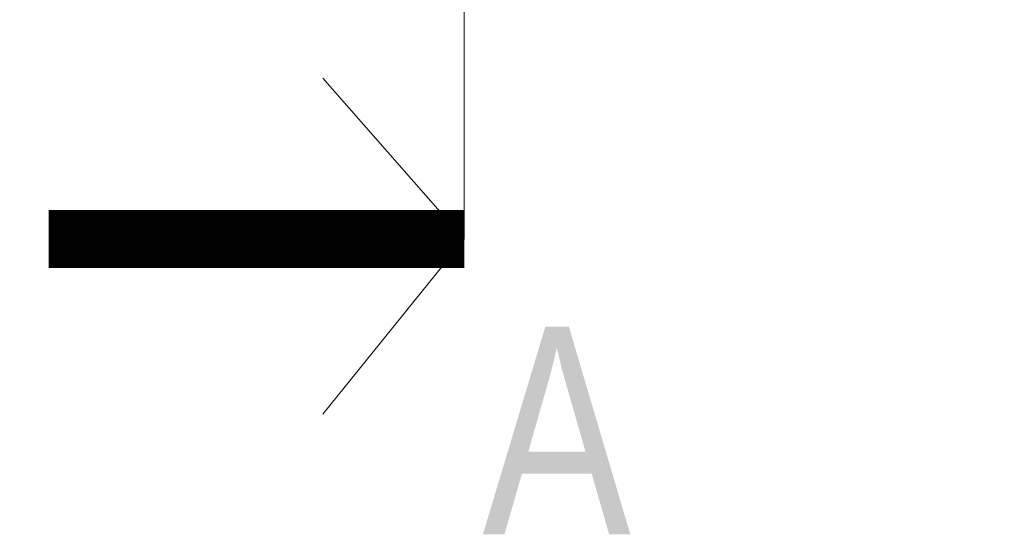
# Model space of a CAD drawing. Header units: millimetres. Extents: x 284606 to 569416, y -192995 to -95103.
# Tile 91 of 178: x 298647 to 298765, y -105241 to -105179. Entities that reach past the tile are written whole.
import ezdxf

# ---------------------------------------------------------------- set-up
doc = ezdxf.new("R2010")
doc.units = ezdxf.units.MM
doc.linetypes.add('ACAD_ISO12W100', pattern=[21, 12, -3, 0, -3, 0, -3])
doc.layers.add('EKO Opisy 0.09', color=8, linetype='Continuous', lineweight=9)
doc.layers.add('EKO przekroje', color=82, linetype='Continuous', lineweight=13)
doc.styles.add('1_50', font='txt', dxfattribs={"width": 0.8})

# ---------------------------------------------------------------- blocks, each defined once
blk = doc.blocks.new('przekroj')
at = {"layer": 'EKO przekroje', "const_width": 7}
blk.add_lwpolyline([(7038.9, 3119.78), (7088.9, 3119.78)], dxfattribs=at)
blk = doc.blocks.new('przekroje')
at = {"layer": 'EKO przekroje'}
blk.add_blockref('przekroj', (-7038.9, -3119.78), dxfattribs=at)

msp = doc.modelspace()

# ---------------------------------------------------------------- linework, layer by layer
at = {"layer": 'EKO Opisy 0.09', "color": 133, "linetype": 'ACAD_ISO12W100', "ltscale": 3, "true_color": 0x4ddaea}
msp.add_lwpolyline([(298700.49, -105205.09), (298700.49, -104272.8), (298765.49, -104272.8), (298765.49, -103455.6)], dxfattribs=at)
at = {"layer": 'EKO Opisy 0.09', "linetype": 'ACAD_ISO12W100', "ltscale": 3}
msp.add_lwpolyline([(298683.46, -105185.72), (298700.49, -105205.09), (298683.46, -105226.15)], dxfattribs=at)
msp.add_lwpolyline([(298683.46, -105185.72), (298700.49, -105205.09), (298683.46, -105226.15)], dxfattribs=at)
msp.add_lwpolyline([(298683.46, -105185.72), (298700.49, -105205.09), (298683.46, -105226.15)], dxfattribs=at)

# ---------------------------------------------------------------- block references
at = {"layer": 'EKO Opisy 0.09', "rotation": 180}
msp.add_blockref('przekroje', (298700.49, -105205.09), dxfattribs=at)
msp.add_blockref('przekroje', (298700.49, -105205.09), dxfattribs=at)
msp.add_blockref('przekroje', (298700.49, -105205.09), dxfattribs=at)

# ---------------------------------------------------------------- texts
at = {"layer": 'EKO Opisy 0.09', "insert": (298720.53, -105240.63), "char_height": 25, "attachment_point": 9, "style": '1_50'}
msp.add_mtext_dynamic_manual_height_columns('A', width=119.5136, gutter_width=12.5, heights=[0], dxfattribs=at)

doc.saveas('drawing.dxf')
